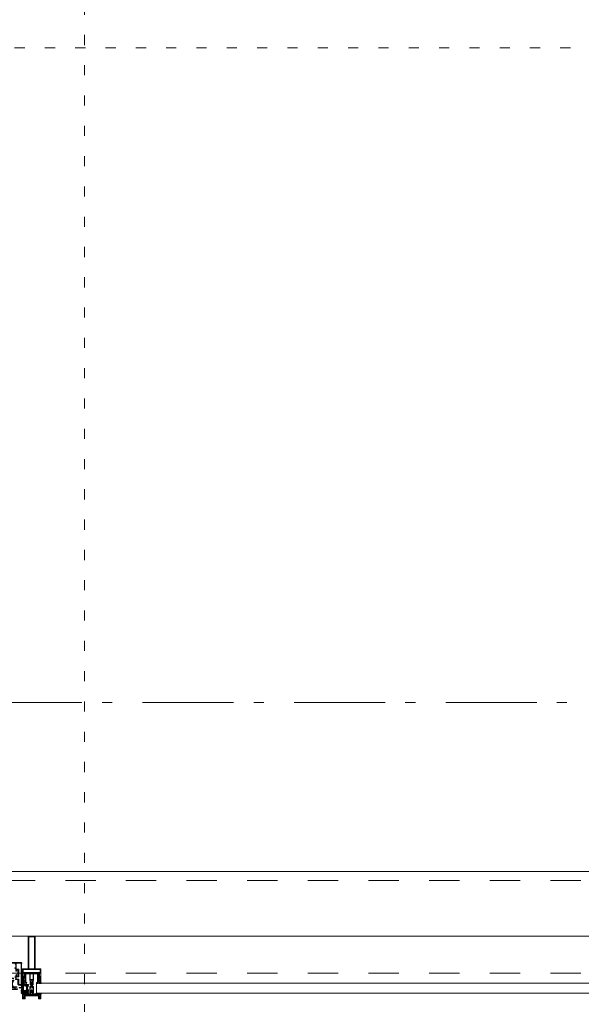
# Model space of a CAD drawing. Header units: millimetres. Extents: x 18442 to 242186, y -49554 to 63508.
# Tile 100 of 175: x 229808 to 231351, y -41589 to -38881. Entities that reach past the tile are written whole.
import ezdxf

# ---------------------------------------------------------------- set-up
doc = ezdxf.new("R2010")
doc.units = ezdxf.units.MM
doc.header["$LTSCALE"] = 400
for name, pattern in [('STYLE_01', [0.416641, 0.208282, -0.208359]), ('STYLE_05', [0.208282, 0.069427, -0.138855]), ('STYLE_06', [1.041641, 0.625, -0.208282, 0.069427, -0.138931])]:
    doc.linetypes.add(name, pattern=pattern)
for name, color, linetype, lineweight in [('1800_GRID', 9, 'STYLE_01', 9), ('mat-glas', 140, 'Continuous', 15), ('None', 7, 'Continuous', 9)]:
    doc.layers.add(name, color=color, linetype=linetype, lineweight=lineweight)
doc.styles.get("Standard").update_dxf_attribs({"font": 'arial.ttf'})

# ---------------------------------------------------------------- blocks, each defined once
blk = doc.blocks.new('30010-0')
at = {"layer": 'None', "color": 8, "linetype": 'Continuous', "lineweight": 5}
for p, q in [((3, 20), (3, 22)), ((3, 11), (3, 18)), ((3, 6), (3, 9)), ((4, 6), (4, 22)), ((5, 6), (5, 22)), ((6, 18), (6, 22)), ((6, 6), (6, 11)), ((7, 20), (7, 22)), ((8, 21), (8, 22)), ((8, 6), (8, 7)), ((12, 21), (12, 22)), ((12, 6), (12, 7)), ((13, 20), (13, 22)), ((13, 6), (13, 8)), ((14, 6), (14, 22)), ((15, 6), (15, 22)), ((16, 6), (16, 22)), ((17, 20), (17, 22)), ((17, 13), (17, 17)), ((17, 6), (17, 9)), ((18, 14), (18, 16)), ((19, 14), (19, 16)), ((20, 14), (20, 16)), ((21, 14), (21, 16)), ((22, 15), (22, 16)), ((23, 15), (23, 16)), ((24, 14), (24, 16)), ((25, 15), (25, 16))]:
    blk.add_line(p, q, dxfattribs=at)
at = {"layer": 'None', "color": 8, "linetype": 'Continuous', "lineweight": 5, "flags": 128}
for points in [[(20, 22), (27, 22), (28, 23), (29, 24), (29, 37), (30, 38), (34, 38), (35, 38), (36, 39), (36, 39), (36, 40), (36, 40), (36, 40), (35, 40), (35, 40), (35, 43), (36, 44), (37, 44), (38, 45), (37, 45), (35, 45), (35, 50), (34, 52), (33, 52), (33, 48), (32, 47), (30, 47), (29, 48), (29, 63), (30, 64), (32, 64), (33, 63), (33, 61), (34, 61), (35, 62), (35, 68), (37, 68), (38, 69), (37, 70), (35, 70), (35, 80), (36, 80), (36, 80), (37, 80), (37, 81), (35, 81), (35, 83), (50, 83), (50, 81), (49, 81), (49, 80), (49, 80), (50, 80), (50, 79), (51, 79), (51, 79), (52, 79), (52, 80), (51, 80), (51, 81), (52, 81), (52, 83), (54, 83), (54, 81), (54, 81), (54, 80), (54, 80), (54, 79), (54, 79), (55, 79), (55, 83), (55, 84), (54, 85), (20, 85), (19, 84), (18, 83), (18, 82), (19, 82), (19, 66), (18, 66), (18, 65), (19, 65), (19, 37), (18, 37), (18, 36), (19, 36), (19, 25), (18, 24), (1, 24), (0, 24), (0, 22), (0, 22), (1, 21), (1, 21), (1, 18), (2, 18), (2, 18), (3, 19), (3, 20), (3, 20), (3, 20), (3, 20), (2, 20), (2, 20), (2, 22), (1, 22), (2, 22), (8, 22), (8, 23), (9, 22), (9, 22), (9, 22), (7, 21), (6, 20), (7, 20), (10, 21), (13, 20), (14, 20), (13, 21), (12, 21), (12, 21), (11, 22), (11, 22), (11, 22), (12, 23), (12, 22), (19, 22), (19, 22), (18, 22), (18, 20), (18, 20), (18, 20), (17, 20), (17, 20), (17, 20), (17, 19), (18, 18), (18, 18), (19, 18), (20, 21), (20, 21), (20, 22)], [(27, 65), (27, 46), (28, 45), (33, 45), (34, 44), (34, 40), (33, 39), (28, 39), (27, 38), (27, 25), (26, 24), (21, 24), (20, 25), (20, 82), (21, 83), (33, 83), (34, 82), (34, 67), (33, 66), (28, 66)], [(9, 7), (9, 7), (8, 6), (2, 6), (2, 8), (2, 9), (3, 9), (3, 9), (3, 9), (3, 10), (3, 11), (3, 18), (3, 19), (3, 20), (3, 20), (3, 20), (3, 20), (2, 20), (2, 20), (2, 22), (8, 22), (9, 22), (9, 22), (7, 20), (6, 19), (6, 18), (6, 11), (6, 9), (7, 8), (7, 6)], [(17, 5), (17, 2), (3, 2), (3, 5)]]:
    blk.add_lwpolyline(points, close=True, dxfattribs=at)
for points in [[(20, 6), (20, 7), (20, 7), (20, 8), (19, 11), (18, 11), (18, 11), (17, 10), (17, 9), (17, 9), (18, 9), (18, 9), (18, 9), (18, 9), (18, 7), (19, 7), (19, 6), (12, 6), (12, 6), (11, 6), (11, 7), (11, 7), (13, 8), (14, 9), (13, 9), (10, 8), (7, 9), (6, 9), (7, 8), (8, 7), (8, 7), (9, 7), (9, 7), (9, 6), (8, 6), (8, 6), (2, 6), (1, 7), (2, 7), (2, 9), (2, 9), (3, 9), (3, 9), (3, 9), (3, 10), (2, 11), (2, 11), (1, 11), (0, 8), (1, 7), (0, 7), (0, 6), (0, 5), (1, 5), (1, 5), (2, 4), (2, 2), (1, 2), (0, 1), (0, 0), (1, 0), (20, 0), (20, 0), (20, 1), (19, 2), (19, 2), (19, 4), (19, 5), (19, 5), (20, 5), (20, 5), (20, 6)], [(12, 7), (12, 6), (18, 6), (18, 8), (18, 9), (18, 9), (17, 9), (17, 9), (17, 9), (17, 10), (17, 11), (17, 13), (18, 14), (20, 14), (23, 15), (23, 15), (23, 15), (23, 14), (25, 15), (26, 15), (26, 16), (26, 16), (26, 16), (18, 16), (18, 17), (17, 18), (17, 19), (17, 20), (17, 20), (18, 20), (18, 20), (18, 20), (18, 22), (12, 22), (12, 22), (12, 22), (13, 20), (14, 19), (14, 18), (14, 11), (14, 9), (13, 8), (12, 7)]]:
    blk.add_lwpolyline(points, dxfattribs=at)
blk = doc.blocks.new('30009-0')
at = {"layer": 'None', "color": 8, "linetype": 'Continuous', "lineweight": 5, "flags": 128}
for points in [[(32, 24), (34, 24), (34, 23), (34, 22), (35, 22), (36, 22), (37, 22), (37, 23), (36, 23), (36, 26), (45, 26), (45, 23), (44, 23), (44, 22), (45, 22), (47, 22), (47, 64), (46, 65), (45, 65), (21, 65), (20, 64), (20, 56), (20, 56), (22, 56), (22, 57), (22, 59), (23, 59), (23, 61), (22, 61), (22, 61), (22, 63), (22, 64), (27, 64), (28, 63), (28, 61), (27, 61), (26, 61), (26, 59), (28, 59), (28, 46), (28, 46), (28, 45), (28, 32), (22, 32), (22, 34), (22, 34), (20, 34), (20, 34), (20, 32), (12, 32), (11, 32), (11, 31), (12, 30), (13, 30), (13, 31), (16, 31), (17, 30), (17, 26), (16, 25), (16, 25), (11, 25), (11, 26), (11, 26), (10, 25), (10, 24), (10, 24), (11, 24), (12, 23), (12, 23), (12, 22), (13, 20), (13, 19), (14, 19), (15, 20), (15, 21), (15, 21), (14, 21), (14, 21), (14, 22), (14, 22), (13, 23), (13, 23), (13, 24), (19, 24), (20, 24), (20, 24), (20, 23), (20, 23), (19, 22), (18, 21), (18, 21), (22, 22), (25, 21), (25, 21), (24, 22), (23, 23), (23, 23), (23, 23), (23, 23), (23, 24), (23, 24), (24, 24), (30, 24), (30, 23), (30, 23), (29, 22), (28, 21), (28, 20), (29, 19), (30, 19), (30, 20), (31, 22), (31, 23), (31, 23), (32, 24)], [(11, 8), (9, 8), (8, 8), (2, 8), (2, 8), (2, 7), (3, 6), (3, 6), (3, 7), (6, 7), (7, 6), (7, 2), (6, 2), (2, 2), (2, 2), (1, 2), (0, 1), (0, 1), (1, 0), (31, 0), (32, 1), (32, 8), (31, 8), (31, 9), (31, 9), (30, 12), (30, 12), (29, 12), (28, 11), (28, 10), (29, 10), (29, 10), (29, 10), (29, 10), (30, 9), (30, 8), (30, 8), (24, 8), (23, 7), (23, 8), (23, 8), (23, 8), (24, 9), (25, 10), (25, 10), (22, 9), (18, 10), (18, 10), (19, 9), (20, 9), (20, 9), (20, 8), (20, 8), (20, 8), (20, 7), (19, 8), (13, 8), (13, 8), (13, 9), (14, 10), (14, 10), (14, 10), (14, 10), (15, 10), (15, 11), (14, 12), (13, 12), (13, 12), (12, 9), (12, 9), (12, 8), (11, 8)], [(8, 2), (8, 6), (30, 6), (30, 2), (8, 2)], [(20, 23), (20, 24), (20, 24), (14, 24), (14, 22), (14, 22), (14, 21), (14, 21), (15, 21), (15, 21), (14, 19), (14, 12), (15, 11), (15, 10), (15, 10), (14, 10), (14, 10), (14, 10), (14, 10), (14, 8), (20, 8), (20, 8), (20, 8), (18, 10), (18, 8), (18, 10), (18, 11), (17, 12), (17, 20), (17, 21), (18, 21), (20, 23)], [(23, 23), (23, 24), (23, 24), (29, 24), (29, 22), (29, 22), (29, 21), (29, 21), (28, 21), (28, 21), (29, 19), (29, 12), (28, 11), (28, 10), (28, 10), (29, 10), (29, 10), (29, 10), (29, 10), (29, 8), (23, 8), (23, 8), (23, 8), (25, 10), (25, 8), (25, 10), (26, 11), (26, 12), (26, 20), (26, 21), (25, 21), (23, 23)]]:
    blk.add_lwpolyline(points, dxfattribs=at)
blk.add_lwpolyline([(30, 32), (30, 63), (31, 64), (44, 64), (45, 63), (45, 28), (44, 27), (35, 27), (34, 26), (33, 25), (19, 25), (18, 26), (18, 29), (19, 30), (28, 30), (29, 31)], close=True, dxfattribs=at)
blk = doc.blocks.new('*U634')
at = {"layer": 'None', "color": 4, "linetype": 'Continuous', "lineweight": 15}
blk.add_line((50373.1, -35284), (50372.1, -35283), dxfattribs=at)
at = {"layer": 'None', "color": 7, "xscale": -1}
for name, p in [('30010-0', (50437.1, -35310)), ('30009-0', (50407.1, -35300))]:
    blk.add_blockref(name, p, dxfattribs=at)
blk = doc.blocks.new('*U635')
at = {"layer": 'None', "color": 8, "lineweight": 5, "flags": 128}
for points in [[(50420.7, -35270.8), (50420.7, -35255), (50422.6, -35255), (50468.8, -35255), (50470.7, -35255), (50470.7, -35270.8), (50467.9, -35270.8), (50467.9, -35266.2), (50468.4, -35266.2), (50468.4, -35264.8), (50467.9, -35264.8), (50467.9, -35262.9), (50467.6, -35262.7), (50467.6, -35258.5), (50467.6, -35258.5, 0.414214), (50465.9, -35256.8), (50465.9, -35256.8), (50465.9, -35256.8, 0.414214), (50464.2, -35258.5), (50464.2, -35262.7), (50463.9, -35262.9), (50463.9, -35264.8), (50463.4, -35264.8), (50463.4, -35266.2), (50463.9, -35266.2), (50463.9, -35270.8), (50462.1, -35270.8), (50462.1, -35258), (50462.1, -35258, 0.414214), (50460.9, -35256.8), (50460.9, -35256.8), (50452.3, -35256.8), (50452.3, -35256.8, 0.414214), (50451.1, -35258), (50451.1, -35275), (50449.7, -35275), (50449.7, -35277.8), (50450.1, -35278.2), (50449.7, -35278.6), (50449.7, -35279.2), (50450.1, -35279.6), (50449.7, -35280), (50449.7, -35280.6), (50450.1, -35281), (50449.7, -35282), (50449.7, -35286.8), (50448, -35286.8), (50448, -35276), (50448, -35276, 0.414214), (50445.8, -35273.8), (50445.7, -35273.8), (50445.7, -35273.8, 0.414214), (50443.5, -35276), (50443.5, -35286.8), (50441.8, -35286.8), (50441.8, -35282), (50441.4, -35281), (50441.8, -35280.6), (50441.8, -35280), (50441.4, -35279.6), (50441.8, -35279.2), (50441.8, -35278.6), (50441.4, -35278.2), (50441.8, -35277.8), (50441.8, -35275), (50440.4, -35275), (50440.4, -35258), (50440.4, -35258, 0.414214), (50439.2, -35256.8), (50439.2, -35256.8), (50430.6, -35256.8), (50430.6, -35256.8, 0.414214), (50429.4, -35258), (50429.4, -35270.8), (50427.5, -35270.8), (50427.5, -35266.2), (50428, -35266.2), (50428, -35264.8), (50427.5, -35264.8), (50427.5, -35262.9), (50427.3, -35262.7), (50427.3, -35258.5), (50427.3, -35258.5, 0.414214), (50425.6, -35256.8), (50425.6, -35256.8), (50425.6, -35256.8, 0.414214), (50423.9, -35258.5), (50423.9, -35262.7), (50423.6, -35262.9), (50423.6, -35264.8), (50423.1, -35264.8), (50423.1, -35266.2), (50423.6, -35266.2), (50423.6, -35270.8)], [(50430.9, -35283), (50430.9, -35283, 0.390793), (50432.5, -35281.7), (50432.5, -35281.7, 0.390793), (50431.3, -35280), (50431.3, -35280, -0.352623), (50429.7, -35278.1), (50429.7, -35271.3), (50429.7, -35271.3, 0.414214), (50429.4, -35271), (50428.2, -35271), (50427.7, -35271.2), (50427.7, -35271.2, -0.520293), (50427.4, -35271), (50427.4, -35268.3), (50427.5, -35268.2), (50427.5, -35266.2), (50427.5, -35266.2, -0.577863), (50427.6, -35265.9), (50427.7, -35265.9), (50427.7, -35265.9, 0.366605), (50428, -35265.7), (50428, -35265.7, 0.366605), (50427.8, -35265.3), (50427.8, -35265.3, -0.130834), (50426.5, -35264.3), (50426.5, -35264.3, 0.439074), (50425, -35264.3), (50425, -35264.3, -0.133252), (50423.7, -35265.3), (50423.7, -35265.3, 0.366605), (50423.5, -35265.7), (50423.5, -35265.7, 0.366605), (50423.8, -35265.9), (50423.9, -35265.9), (50423.9, -35265.9, -0.577455), (50423.9, -35266.2), (50423.9, -35268.2), (50424.1, -35268.3), (50424.1, -35271), (50424.1, -35271, -0.52048), (50423.8, -35271.2), (50423.3, -35271), (50421, -35271), (50421, -35271, 0.414214), (50420.7, -35271.3), (50420.7, -35279.1), (50420.7, -35279.1, -0.255976), (50419.8, -35280.8), (50419.8, -35280.8, 0.749676), (50420.5, -35283), (50424.5, -35283), (50424.5, -35283, 0.414214), (50426.5, -35281), (50426.5, -35281, -0.402808), (50427, -35280.5), (50427, -35280.5, -0.402808), (50427.5, -35281), (50427.5, -35281, 0.233259), (50427.8, -35281.3), (50431.1, -35281.8), (50431.1, -35281.8, -0.419014), (50431.2, -35281.9), (50431.2, -35281.9, -0.419014), (50431.1, -35282), (50429.8, -35282), (50429.8, -35282, 0.414214), (50429.3, -35282.5), (50429.3, -35282.5, 0.414214), (50429.8, -35283)], [(50425, -35280), (50425, -35280, -0.552342), (50425.6, -35281.2), (50425.6, -35281.2, -0.263556), (50423.9, -35282.2), (50420.4, -35282.2), (50420.4, -35282.2, -0.437017), (50420.1, -35281.9), (50420.1, -35281.9, -0.437017), (50420.4, -35281.6), (50420.4, -35281.6, 0.396568), (50422.1, -35280.3), (50422.1, -35280.3, -0.418874), (50422.6, -35279.8)], [(50422.7, -35274.1), (50422.7, -35274.1, -0.414214), (50423.6, -35273.2), (50423.6, -35273.2, -0.414214), (50424.4, -35274.1), (50424.4, -35277), (50424.4, -35277, -0.414214), (50423.6, -35277.8), (50423.6, -35277.8, -0.414214), (50422.7, -35277)], [(50424.7, -35266, -0.29188), (50424.9, -35265.5), (50425.4, -35265.1), (50425.4, -35265.1, -0.344328), (50426, -35265.1), (50426.5, -35265.5), (50426.5, -35265.5, -0.29188), (50426.7, -35266), (50426.3, -35267.7), (50426.3, -35267.7, -0.348796), (50425.7, -35268.2), (50425.7, -35268.2, -0.348796), (50425.1, -35267.7), (50424.7, -35266)], [(50426.9, -35277.8, -0.414214), (50426, -35277), (50426, -35274.1), (50426, -35274.1, -0.414214), (50426.9, -35273.2), (50426.9, -35273.2, -0.414214), (50427.7, -35274.1), (50427.7, -35277), (50427.7, -35277, -0.414214), (50426.9, -35277.8)], [(50460.6, -35283), (50460.6, -35283, -0.390793), (50459, -35281.7), (50459, -35281.7, -0.390793), (50460.2, -35280), (50460.2, -35280, 0.352623), (50461.7, -35278.1), (50461.7, -35271.3), (50461.7, -35271.3, -0.414214), (50462, -35271), (50463.3, -35271), (50463.8, -35271.2), (50463.8, -35271.2, 0.520293), (50464.1, -35271), (50464.1, -35268.3), (50463.9, -35268.2), (50463.9, -35266.2), (50463.9, -35266.2, 0.577863), (50463.9, -35265.9), (50463.8, -35265.9), (50463.8, -35265.9, -0.366605), (50463.5, -35265.7), (50463.5, -35265.7, -0.366605), (50463.7, -35265.3), (50463.7, -35265.3, 0.130834), (50465, -35264.3), (50465, -35264.3, -0.439074), (50466.5, -35264.3), (50466.5, -35264.3, 0.133252), (50467.8, -35265.3), (50467.8, -35265.3, -0.366605), (50468, -35265.7), (50468, -35265.7, -0.366605), (50467.7, -35265.9), (50467.6, -35265.9), (50467.6, -35265.9, 0.577455), (50467.5, -35266.2), (50467.5, -35268.2), (50467.4, -35268.3), (50467.4, -35271), (50467.4, -35271, 0.52048), (50467.7, -35271.2), (50468.2, -35271), (50470.4, -35271), (50470.4, -35271, -0.414214), (50470.7, -35271.3), (50470.7, -35279.1), (50470.7, -35279.1, 0.255976), (50471.7, -35280.8), (50471.7, -35280.8, -0.749676), (50471, -35283), (50466.9, -35283), (50466.9, -35283, -0.414214), (50464.9, -35281), (50464.9, -35281, 0.402808), (50464.5, -35280.5), (50464.5, -35280.5, 0.402808), (50463.9, -35281), (50463.9, -35281, -0.233259), (50463.7, -35281.3), (50460.4, -35281.8), (50460.4, -35281.8, 0.419014), (50460.3, -35281.9), (50460.3, -35281.9, 0.419014), (50460.4, -35282), (50461.7, -35282), (50461.7, -35282, -0.414214), (50462.2, -35282.5), (50462.2, -35282.5, -0.414214), (50461.7, -35283)], [(50464.6, -35277.8, 0.414214), (50465.4, -35277), (50465.4, -35274.1), (50465.4, -35274.1, 0.414214), (50464.6, -35273.2), (50464.6, -35273.2, 0.414214), (50463.7, -35274.1), (50463.7, -35277), (50463.7, -35277, 0.414214), (50464.6, -35277.8)], [(50466.7, -35266, 0.29188), (50466.5, -35265.5), (50466, -35265.1), (50466, -35265.1, 0.344328), (50465.4, -35265.1), (50464.9, -35265.5), (50464.9, -35265.5, 0.29188), (50464.7, -35266), (50465.1, -35267.7), (50465.1, -35267.7, 0.348796), (50465.7, -35268.2), (50465.7, -35268.2, 0.348796), (50466.3, -35267.7), (50466.7, -35266)], [(50466.5, -35280), (50466.5, -35280, 0.552342), (50465.9, -35281.2), (50465.9, -35281.2, 0.263556), (50467.6, -35282.2), (50471.1, -35282.2), (50471.1, -35282.2, 0.437017), (50471.4, -35281.9), (50471.4, -35281.9, 0.437017), (50471.1, -35281.6), (50471.1, -35281.6, -0.396568), (50469.4, -35280.3), (50469.4, -35280.3, 0.418874), (50468.9, -35279.8)], [(50468.7, -35274.1), (50468.7, -35274.1, 0.414214), (50467.9, -35273.2), (50467.9, -35273.2, 0.414214), (50467, -35274.1), (50467, -35277), (50467, -35277, 0.414214), (50467.9, -35277.8), (50467.9, -35277.8, 0.414214), (50468.7, -35277)]]:
    blk.add_lwpolyline(points, format="xyb", close=True, dxfattribs=at)
blk.add_lwpolyline([(50441.7, -35256.8), (50441.7, -35272.5), (50449.8, -35272.5), (50449.8, -35256.8)], close=True, dxfattribs=at)
blk = doc.blocks.new('*U636')
at = {"layer": 'None', "color": 7}
blk.add_blockref('*U635', (0, 0), dxfattribs=at)
blk = doc.blocks.new('*U637')
at = {"layer": 'None', "color": 8, "linetype": 'Continuous', "lineweight": 5, "flags": 128}
for points in [[(50455.7, -35153), (50435.7, -35153), (50435.7, -35243), (50420.7, -35243), (50420.7, -35255), (50470.7, -35255), (50470.7, -35243), (50455.7, -35243)], [(50453.7, -35155), (50453.7, -35243), (50437.7, -35243), (50437.7, -35155)], [(50437.7, -35245), (50453.7, -35245), (50468.7, -35245), (50468.7, -35253), (50422.7, -35253), (50422.7, -35245)]]:
    blk.add_lwpolyline(points, close=True, dxfattribs=at)
blk = doc.blocks.new('*U638')
at = {"layer": 'None', "color": 7}
for name in ['*U637', '*U636']:
    blk.add_blockref(name, (0, 0), dxfattribs=at)
blk = doc.blocks.new('*U639')
at = {"layer": 'None', "color": 8, "linetype": 'Continuous', "lineweight": 5}
for p, q in [((50423.7, -35317.1), (50422.7, -35313.1)), ((50422.7, -35313.1), (50444.7, -35313.1)), ((50422.7, -35318.1), (50423.7, -35317.1)), ((50423.7, -35320.1), (50422.7, -35318.1)), ((50423.7, -35321.1), (50423.7, -35320.1)), ((50424.7, -35323.1), (50423.7, -35321.1)), ((50425.7, -35323.1), (50424.7, -35323.1)), ((50425.7, -35315.1), (50425.7, -35316.1)), ((50465.7, -35315.1), (50425.7, -35315.1)), ((50425.7, -35316.1), (50425.7, -35322.1)), ((50425.7, -35322.1), (50425.7, -35323.1)), ((50444.7, -35312.1), (50445.7, -35311.1)), ((50444.7, -35313.1), (50444.7, -35312.1)), ((50445.7, -35311.1), (50447.7, -35312.1)), ((50447.7, -35312.1), (50447.7, -35313.1)), ((50447.7, -35313.1), (50469.7, -35313.1)), ((50466.7, -35316.1), (50465.7, -35315.1)), ((50466.7, -35322.1), (50466.7, -35316.1)), ((50466.7, -35323.1), (50466.7, -35322.1)), ((50467.7, -35323.1), (50466.7, -35323.1)), ((50468.7, -35320.1), (50467.7, -35321.1)), ((50467.7, -35321.1), (50467.7, -35323.1)), ((50469.7, -35313.1), (50468.7, -35317.1)), ((50468.7, -35317.1), (50469.7, -35318.1)), ((50469.7, -35318.1), (50468.7, -35320.1))]:
    blk.add_line(p, q, dxfattribs=at)
at = {"layer": 'None', "color": 8, "linetype": 'Continuous', "lineweight": 5, "flags": 128}
blk.add_lwpolyline([(50422.7, -35313.1), (50444.7, -35313.1), (50444.7, -35312.1), (50445.7, -35311.1), (50447.7, -35312.1), (50447.7, -35313.1), (50469.7, -35313.1), (50468.7, -35317.1), (50468.7, -35317.1), (50468.7, -35317.1), (50469.7, -35318.1), (50469.7, -35318.1), (50468.7, -35320.1), (50467.7, -35321.1), (50467.7, -35323.1), (50466.7, -35323.1), (50466.7, -35323.1), (50466.7, -35322.1), (50466.7, -35316.1), (50465.7, -35315.1), (50425.7, -35315.1), (50425.7, -35316.1), (50425.7, -35322.1), (50425.7, -35323.1), (50424.7, -35323.1), (50424.7, -35323.1), (50423.7, -35321.1), (50423.7, -35320.1), (50422.7, -35318.1), (50422.7, -35318.1), (50423.7, -35317.1), (50423.7, -35317.1), (50423.7, -35317.1)], close=True, dxfattribs=at)
at = {"layer": 'None', "color": 0, "flags": 1}
blk.add_attdef('GRUPPE', (50422.7, -35330.8), '', height=4.23, dxfattribs=at)
blk = doc.blocks.new('*U640')
at = {"layer": 'None', "color": 8, "linetype": 'Continuous', "lineweight": 5}
for p, q in [((50443.7, -35280.1), (50444.7, -35279.1)), ((50443.7, -35281.1), (50443.7, -35280.1)), ((50443.7, -35283.1), (50443.7, -35281.1)), ((50443.7, -35284.1), (50443.7, -35283.1)), ((50444.7, -35279.1), (50445.7, -35278.1)), ((50445.7, -35279.1), (50444.7, -35280.1)), ((50444.7, -35280.1), (50444.7, -35282.1)), ((50444.7, -35282.1), (50444.7, -35283.1)), ((50444.7, -35283.1), (50444.7, -35284.1)), ((50445.7, -35278.1), (50446.7, -35279.1)), ((50446.7, -35280.1), (50445.7, -35279.1)), ((50446.7, -35279.1), (50447.7, -35280.1)), ((50446.7, -35282.1), (50446.7, -35280.1)), ((50446.7, -35283.1), (50446.7, -35282.1)), ((50446.7, -35284.1), (50446.7, -35283.1)), ((50447.7, -35280.1), (50447.7, -35281.1)), ((50447.7, -35281.1), (50447.7, -35283.1)), ((50447.7, -35283.1), (50447.7, -35284.1)), ((50440.7, -35291.1), (50442.7, -35291.1)), ((50440.7, -35308.1), (50440.7, -35291.1)), ((50440.7, -35309.1), (50440.7, -35308.1)), ((50441.7, -35309.1), (50440.7, -35309.1)), ((50441.7, -35293.1), (50441.7, -35296.1)), ((50442.7, -35293.1), (50441.7, -35293.1)), ((50441.7, -35296.1), (50442.7, -35297.1)), ((50442.7, -35302.1), (50441.7, -35303.1)), ((50441.7, -35303.1), (50441.7, -35307.1)), ((50441.7, -35307.1), (50442.7, -35307.1)), ((50442.7, -35309.1), (50441.7, -35309.1)), ((50442.7, -35291.1), (50443.7, -35290.1)), ((50443.7, -35293.1), (50442.7, -35293.1)), ((50442.7, -35296.1), (50443.7, -35296.1)), ((50442.7, -35297.1), (50442.7, -35296.1)), ((50444.7, -35300.1), (50442.7, -35302.1)), ((50442.7, -35307.1), (50442.7, -35308.1)), ((50442.7, -35308.1), (50442.7, -35309.1)), ((50443.7, -35286.1), (50443.7, -35284.1)), ((50443.7, -35288.1), (50443.7, -35286.1)), ((50443.7, -35289.1), (50443.7, -35288.1)), ((50443.7, -35290.1), (50443.7, -35289.1)), ((50445.7, -35292.1), (50443.7, -35293.1)), ((50443.7, -35296.1), (50445.7, -35295.1)), ((50444.7, -35284.1), (50444.7, -35286.1)), ((50444.7, -35286.1), (50444.7, -35287.1)), ((50444.7, -35287.1), (50444.7, -35288.1)), ((50444.7, -35288.1), (50444.7, -35290.1)), ((50444.7, -35290.1), (50445.7, -35291.1)), ((50446.7, -35300.1), (50444.7, -35300.1)), ((50445.7, -35291.1), (50446.7, -35290.1)), ((50446.7, -35293.1), (50445.7, -35292.1)), ((50445.7, -35295.1), (50447.7, -35296.1)), ((50446.7, -35286.1), (50446.7, -35284.1)), ((50446.7, -35288.1), (50446.7, -35286.1)), ((50446.7, -35290.1), (50446.7, -35288.1)), ((50448.7, -35293.1), (50446.7, -35293.1)), ((50448.7, -35302.1), (50446.7, -35300.1)), ((50447.7, -35284.1), (50447.7, -35286.1)), ((50447.7, -35286.1), (50447.7, -35288.1)), ((50447.7, -35288.1), (50447.7, -35289.1)), ((50447.7, -35289.1), (50447.7, -35290.1)), ((50447.7, -35290.1), (50448.7, -35291.1)), ((50447.7, -35296.1), (50448.7, -35296.1)), ((50448.7, -35291.1), (50450.7, -35291.1)), ((50449.7, -35293.1), (50448.7, -35293.1)), ((50448.7, -35297.1), (50449.7, -35296.1)), ((50448.7, -35296.1), (50448.7, -35297.1)), ((50449.7, -35303.1), (50448.7, -35302.1)), ((50448.7, -35307.1), (50449.7, -35307.1)), ((50448.7, -35308.1), (50448.7, -35307.1)), ((50448.7, -35309.1), (50448.7, -35308.1)), ((50449.7, -35309.1), (50448.7, -35309.1)), ((50449.7, -35296.1), (50449.7, -35293.1)), ((50449.7, -35307.1), (50449.7, -35303.1)), ((50450.7, -35309.1), (50449.7, -35309.1)), ((50450.7, -35291.1), (50450.7, -35308.1)), ((50450.7, -35308.1), (50450.7, -35309.1))]:
    blk.add_line(p, q, dxfattribs=at)
at = {"layer": 'None', "color": 8, "linetype": 'Continuous', "lineweight": 5, "flags": 128}
for points in [[(50450.7, -35291.1), (50450.7, -35308.1), (50450.7, -35309.1), (50449.7, -35309.1), (50448.7, -35309.1), (50448.7, -35308.1), (50448.7, -35307.1), (50448.7, -35307.1), (50449.7, -35307.1), (50449.7, -35303.1), (50448.7, -35302.1), (50446.7, -35300.1), (50444.7, -35300.1), (50442.7, -35302.1), (50441.7, -35303.1), (50441.7, -35307.1), (50442.7, -35307.1), (50442.7, -35307.1), (50442.7, -35308.1), (50442.7, -35309.1), (50441.7, -35309.1), (50440.7, -35309.1), (50440.7, -35308.1), (50440.7, -35291.1), (50442.7, -35291.1), (50443.7, -35290.1), (50443.7, -35289.1), (50443.7, -35288.1), (50443.7, -35286.1), (50443.7, -35284.1), (50443.7, -35284.1), (50443.7, -35284.1), (50443.7, -35283.1), (50443.7, -35281.1), (50443.7, -35280.1), (50444.7, -35279.1), (50444.7, -35279.1), (50445.7, -35278.1), (50446.7, -35279.1), (50446.7, -35279.1), (50447.7, -35280.1), (50447.7, -35281.1), (50447.7, -35283.1), (50447.7, -35284.1), (50447.7, -35284.1), (50447.7, -35284.1), (50447.7, -35286.1), (50447.7, -35288.1), (50447.7, -35289.1), (50447.7, -35290.1), (50448.7, -35291.1)], [(50442.7, -35293.1), (50441.7, -35293.1), (50441.7, -35296.1), (50442.7, -35297.1), (50442.7, -35297.1), (50442.7, -35296.1), (50443.7, -35296.1), (50445.7, -35295.1), (50447.7, -35296.1), (50448.7, -35296.1), (50448.7, -35297.1), (50449.7, -35296.1), (50449.7, -35293.1), (50448.7, -35293.1), (50446.7, -35293.1), (50445.7, -35292.1), (50443.7, -35293.1)]]:
    blk.add_lwpolyline(points, close=True, dxfattribs=at)
blk.add_lwpolyline([(50444.7, -35290.1), (50445.7, -35291.1), (50446.7, -35290.1), (50446.7, -35288.1), (50446.7, -35288.1), (50446.7, -35286.1), (50446.7, -35284.1), (50446.7, -35283.1), (50446.7, -35283.1), (50446.7, -35282.1), (50446.7, -35282.1), (50446.7, -35280.1), (50445.7, -35279.1), (50444.7, -35280.1), (50444.7, -35282.1), (50444.7, -35282.1), (50444.7, -35283.1), (50444.7, -35283.1), (50444.7, -35284.1), (50444.7, -35286.1), (50444.7, -35287.1), (50444.7, -35287.1), (50444.7, -35288.1), (50444.7, -35288.1), (50444.7, -35290.1)], dxfattribs=at)
at = {"layer": 'None', "color": 0, "flags": 1}
blk.add_attdef('GRUPPE', (50440.7, -35316.8), '', height=4.23, dxfattribs=at)
blk = doc.blocks.new('*U641')
at = {"layer": 'None', "color": 8, "linetype": 'Continuous', "lineweight": 5}
for p, q in [((50418.7, -35310.1), (50418.7, -35311.1)), ((50420.7, -35310.1), (50418.7, -35310.1)), ((50422.7, -35311.1), (50420.7, -35310.1)), ((50423.7, -35310.1), (50422.7, -35311.1)), ((50424.7, -35311.1), (50423.7, -35310.1)), ((50425.7, -35310.1), (50424.7, -35311.1)), ((50426.7, -35311.1), (50425.7, -35310.1)), ((50427.7, -35310.1), (50426.7, -35311.1)), ((50428.7, -35310.1), (50427.7, -35310.1)), ((50428.7, -35311.1), (50428.7, -35310.1)), ((50429.7, -35310.1), (50429.7, -35311.1)), ((50430.7, -35310.1), (50429.7, -35310.1)), ((50430.7, -35311.1), (50430.7, -35310.1)), ((50431.7, -35310.1), (50431.7, -35311.1)), ((50432.7, -35310.1), (50431.7, -35310.1)), ((50434.7, -35311.1), (50432.7, -35310.1)), ((50441.7, -35305.1), (50442.7, -35306.1)), ((50442.7, -35305.1), (50441.7, -35305.1)), ((50444.7, -35302.1), (50442.7, -35305.1)), ((50442.7, -35306.1), (50443.7, -35306.1)), ((50443.7, -35308.1), (50442.7, -35310.1)), ((50442.7, -35310.1), (50442.7, -35311.1)), ((50443.7, -35306.1), (50443.7, -35308.1)), ((50445.7, -35302.1), (50444.7, -35302.1)), ((50444.7, -35304.1), (50445.7, -35303.1)), ((50444.7, -35308.1), (50444.7, -35304.1)), ((50445.7, -35309.1), (50444.7, -35308.1)), ((50446.7, -35302.1), (50445.7, -35302.1)), ((50445.7, -35303.1), (50446.7, -35304.1)), ((50446.7, -35308.1), (50445.7, -35309.1)), ((50448.7, -35305.1), (50446.7, -35302.1)), ((50446.7, -35304.1), (50446.7, -35308.1)), ((50447.7, -35306.1), (50448.7, -35306.1)), ((50447.7, -35308.1), (50447.7, -35306.1)), ((50448.7, -35310.1), (50447.7, -35308.1)), ((50449.7, -35305.1), (50448.7, -35305.1)), ((50448.7, -35306.1), (50449.7, -35305.1)), ((50448.7, -35311.1), (50448.7, -35310.1)), ((50458.7, -35310.1), (50456.7, -35311.1)), ((50459.7, -35310.1), (50458.7, -35310.1)), ((50459.7, -35311.1), (50459.7, -35310.1)), ((50460.7, -35310.1), (50460.7, -35311.1)), ((50461.7, -35310.1), (50460.7, -35310.1)), ((50461.7, -35311.1), (50461.7, -35310.1)), ((50462.7, -35310.1), (50462.7, -35311.1)), ((50463.7, -35310.1), (50462.7, -35310.1)), ((50464.7, -35311.1), (50463.7, -35310.1)), ((50465.7, -35310.1), (50464.7, -35311.1)), ((50466.7, -35311.1), (50465.7, -35310.1)), ((50467.7, -35310.1), (50466.7, -35311.1)), ((50468.7, -35311.1), (50467.7, -35310.1)), ((50470.7, -35310.1), (50469.7, -35311.1)), ((50472.7, -35310.1), (50470.7, -35310.1)), ((50472.7, -35311.1), (50472.7, -35310.1)), ((50418.7, -35311.1), (50419.7, -35311.1)), ((50419.7, -35311.1), (50420.7, -35313.1)), ((50420.7, -35313.1), (50443.7, -35313.1)), ((50429.7, -35311.1), (50428.7, -35311.1)), ((50431.7, -35311.1), (50430.7, -35311.1)), ((50440.7, -35311.1), (50434.7, -35311.1)), ((50442.7, -35311.1), (50440.7, -35311.1)), ((50443.7, -35313.1), (50444.7, -35312.1)), ((50444.7, -35312.1), (50445.7, -35311.1)), ((50445.7, -35311.1), (50446.7, -35312.1)), ((50446.7, -35312.1), (50447.7, -35313.1)), ((50447.7, -35313.1), (50470.7, -35313.1)), ((50450.7, -35311.1), (50448.7, -35311.1)), ((50456.7, -35311.1), (50450.7, -35311.1)), ((50460.7, -35311.1), (50459.7, -35311.1)), ((50462.7, -35311.1), (50461.7, -35311.1)), ((50469.7, -35311.1), (50468.7, -35311.1)), ((50470.7, -35312.1), (50471.7, -35311.1)), ((50470.7, -35313.1), (50470.7, -35312.1)), ((50471.7, -35311.1), (50472.7, -35311.1))]:
    blk.add_line(p, q, dxfattribs=at)
at = {"layer": 'None', "color": 8, "linetype": 'Continuous', "lineweight": 5, "flags": 128}
blk.add_lwpolyline([(50470.7, -35313.1), (50470.7, -35312.1), (50471.7, -35311.1), (50472.7, -35311.1), (50472.7, -35310.1), (50472.7, -35310.1), (50472.7, -35310.1), (50472.7, -35310.1), (50472.7, -35310.1), (50472.7, -35310.1), (50470.7, -35310.1), (50469.7, -35311.1), (50468.7, -35311.1), (50467.7, -35310.1), (50467.7, -35310.1), (50467.7, -35310.1), (50467.7, -35310.1), (50467.7, -35310.1), (50466.7, -35311.1), (50466.7, -35311.1), (50466.7, -35311.1), (50466.7, -35311.1), (50466.7, -35311.1), (50465.7, -35310.1), (50465.7, -35310.1), (50465.7, -35310.1), (50465.7, -35310.1), (50465.7, -35310.1), (50464.7, -35311.1), (50464.7, -35311.1), (50464.7, -35311.1), (50464.7, -35311.1), (50463.7, -35310.1), (50463.7, -35310.1), (50463.7, -35310.1), (50463.7, -35310.1), (50462.7, -35310.1), (50462.7, -35311.1), (50462.7, -35311.1), (50461.7, -35311.1), (50461.7, -35311.1), (50461.7, -35310.1), (50461.7, -35310.1), (50461.7, -35310.1), (50460.7, -35310.1), (50460.7, -35310.1), (50460.7, -35311.1), (50460.7, -35311.1), (50459.7, -35311.1), (50459.7, -35311.1), (50459.7, -35311.1), (50459.7, -35310.1), (50459.7, -35310.1), (50458.7, -35310.1), (50458.7, -35310.1), (50458.7, -35310.1), (50458.7, -35310.1), (50456.7, -35311.1), (50450.7, -35311.1), (50448.7, -35311.1), (50448.7, -35310.1), (50447.7, -35308.1), (50447.7, -35306.1), (50447.7, -35306.1), (50447.7, -35306.1), (50448.7, -35306.1), (50448.7, -35306.1), (50449.7, -35305.1), (50448.7, -35305.1), (50446.7, -35302.1), (50445.7, -35302.1), (50444.7, -35302.1), (50442.7, -35305.1), (50441.7, -35305.1), (50442.7, -35306.1), (50442.7, -35306.1), (50443.7, -35306.1), (50443.7, -35306.1), (50443.7, -35306.1), (50443.7, -35308.1), (50442.7, -35310.1), (50442.7, -35311.1), (50440.7, -35311.1), (50434.7, -35311.1), (50432.7, -35310.1), (50432.7, -35310.1), (50432.7, -35310.1), (50432.7, -35310.1), (50431.7, -35310.1), (50431.7, -35310.1), (50431.7, -35311.1), (50431.7, -35311.1), (50431.7, -35311.1), (50430.7, -35311.1), (50430.7, -35310.1), (50430.7, -35310.1), (50429.7, -35310.1), (50429.7, -35310.1), (50429.7, -35310.1), (50429.7, -35311.1), (50429.7, -35311.1), (50428.7, -35311.1), (50428.7, -35311.1), (50428.7, -35310.1), (50427.7, -35310.1), (50427.7, -35310.1), (50427.7, -35310.1), (50427.7, -35310.1), (50426.7, -35311.1), (50426.7, -35311.1), (50426.7, -35311.1), (50426.7, -35311.1), (50426.7, -35311.1), (50425.7, -35310.1), (50425.7, -35310.1), (50425.7, -35310.1), (50425.7, -35310.1), (50425.7, -35310.1), (50424.7, -35311.1), (50424.7, -35311.1), (50424.7, -35311.1), (50424.7, -35311.1), (50424.7, -35311.1), (50423.7, -35310.1), (50423.7, -35310.1), (50423.7, -35310.1), (50423.7, -35310.1), (50423.7, -35310.1), (50422.7, -35311.1), (50422.7, -35311.1), (50420.7, -35310.1), (50418.7, -35310.1), (50418.7, -35310.1), (50418.7, -35310.1), (50418.7, -35310.1), (50418.7, -35310.1), (50418.7, -35310.1), (50418.7, -35311.1), (50419.7, -35311.1), (50420.7, -35313.1), (50443.7, -35313.1), (50443.7, -35313.1), (50444.7, -35312.1), (50445.7, -35311.1), (50446.7, -35312.1), (50447.7, -35313.1), (50447.7, -35313.1), (50470.7, -35313.1)], dxfattribs=at)
blk.add_lwpolyline([(50444.7, -35304.1), (50445.7, -35303.1), (50446.7, -35304.1), (50446.7, -35308.1), (50445.7, -35309.1), (50444.7, -35308.1)], close=True, dxfattribs=at)
at = {"layer": 'None', "color": 0, "flags": 1}
blk.add_attdef('GRUPPE', (50418.7, -35320.8), '', height=4.23, dxfattribs=at)
blk = doc.blocks.new('*U642')
at = {"layer": 'None', "color": 8, "linetype": 'Continuous', "lineweight": 5}
for p, q in [((50420.7, -35313.1), (50420.7, -35325.1)), ((50421.7, -35313.1), (50420.7, -35313.1)), ((50420.7, -35325.1), (50427.7, -35325.1)), ((50422.7, -35317.1), (50421.7, -35313.1)), ((50421.7, -35317.1), (50422.7, -35317.1)), ((50421.7, -35324.1), (50421.7, -35317.1)), ((50426.7, -35324.1), (50421.7, -35324.1)), ((50426.7, -35316.1), (50426.7, -35324.1)), ((50465.7, -35316.1), (50426.7, -35316.1)), ((50427.7, -35317.1), (50464.7, -35317.1)), ((50427.7, -35325.1), (50427.7, -35317.1)), ((50464.7, -35317.1), (50464.7, -35325.1)), ((50464.7, -35325.1), (50470.7, -35325.1)), ((50465.7, -35324.1), (50465.7, -35316.1)), ((50469.7, -35324.1), (50465.7, -35324.1)), ((50469.7, -35313.1), (50468.7, -35317.1)), ((50468.7, -35317.1), (50469.7, -35318.1)), ((50470.7, -35313.1), (50469.7, -35313.1)), ((50469.7, -35318.1), (50469.7, -35324.1)), ((50470.7, -35325.1), (50470.7, -35313.1))]:
    blk.add_line(p, q, dxfattribs=at)
blk.add_lwpolyline([(50470.7, -35313.1), (50469.7, -35313.1), (50468.7, -35317.1), (50469.7, -35318.1), (50469.7, -35324.1), (50465.7, -35324.1), (50465.7, -35316.1), (50426.7, -35316.1), (50426.7, -35324.1), (50421.7, -35324.1), (50421.7, -35317.1), (50422.7, -35317.1), (50421.7, -35313.1), (50420.7, -35313.1), (50420.7, -35325.1), (50427.7, -35325.1), (50427.7, -35317.1), (50464.7, -35317.1), (50464.7, -35325.1), (50470.7, -35325.1)], close=True, dxfattribs=at)
at = {"layer": 'None', "color": 3}
for name in ['*U640', '*U641', '*U639']:
    blk.add_blockref(name, (0, 0), dxfattribs=at)
blk = doc.blocks.new('*U643')
at = {"layer": 'None', "color": 7}
for name in ['*U638', '*U642']:
    blk.add_blockref(name, (0, 0), dxfattribs=at)
blk = doc.blocks.new('*U755')
at = {"layer": 'mat-glas', "color": 140, "linetype": 'Continuous', "lineweight": 15}
blk.add_lwpolyline([(52233.1, -35309.5), (50459.1, -35309.5), (50459.1, -35282.5), (52233.1, -35282.5)], close=True, dxfattribs=at)
at = {"layer": 'None', "color": 43, "linetype": 'Continuous', "lineweight": 9}
blk.add_line((58111.1, -34975.5), (43205.4, -34975.5), dxfattribs=at)
at = {"layer": 'None', "color": 8, "linetype": 'Continuous', "lineweight": 5}
blk.add_line((43269.9, -35153), (58279.1, -35153), dxfattribs=at)
at = {"layer": 'None', "color": 8, "linetype": 'STYLE_01', "lineweight": 5}
for points in [[(43205.4, -35000), (58136.1, -35000), (58136.1, -20069.5)], [(43205.4, -35255), (58391.1, -35255), (58391.1, -20069.5)]]:
    blk.add_lwpolyline(points, dxfattribs=at)
at = {"layer": 'None', "color": 7}
for name in ['*U643', '*U634']:
    blk.add_blockref(name, (0, 0), dxfattribs=at)
blk = doc.blocks.new('*U2425')
at = {"layer": '1800_GRID', "color": 43, "linetype": 'STYLE_05', "lineweight": 9}
blk.add_line((59591.1, -32710), (29270.1, -32710), dxfattribs=at)
blk = doc.blocks.new('*U2429')
at = {"layer": '1800_GRID', "color": 7}
blk.add_blockref('*U2425', (0, 0), dxfattribs=at)
blk = doc.blocks.new('*U2432')
at = {"layer": '1800_GRID', "color": 43, "linetype": 'STYLE_05', "lineweight": 9}
blk.add_line((50591.1, -36784.4), (50591.1, -4384.4), dxfattribs=at)
blk = doc.blocks.new('*U2434')
at = {"layer": '1800_GRID', "color": 43, "linetype": 'STYLE_05', "lineweight": 9}
for p, q in [((50591.1, -36784.4), (50591.1, -4384.4)), ((59591.1, -32710), (29270.1, -32710))]:
    blk.add_line(p, q, dxfattribs=at)

msp = doc.modelspace()

# ---------------------------------------------------------------- linework, layer by layer
at = {"layer": 'None', "color": 43, "linetype": 'STYLE_06', "lineweight": 9}
msp.add_line((241644.72553, -40758.38115), (207924.8249, -40758.38115), dxfattribs=at)

# ---------------------------------------------------------------- block references
at = {"layer": '1800_GRID', "color": 7}
for name in ['*U2434', '*U2432', '*U2429']:
    msp.add_blockref(name, (179394.72553, -6248.38115), dxfattribs=at)
at = {"layer": 'None', "color": 7}
msp.add_blockref('*U755', (179394.72553, -6248.38115), dxfattribs=at)

doc.saveas('drawing.dxf')
